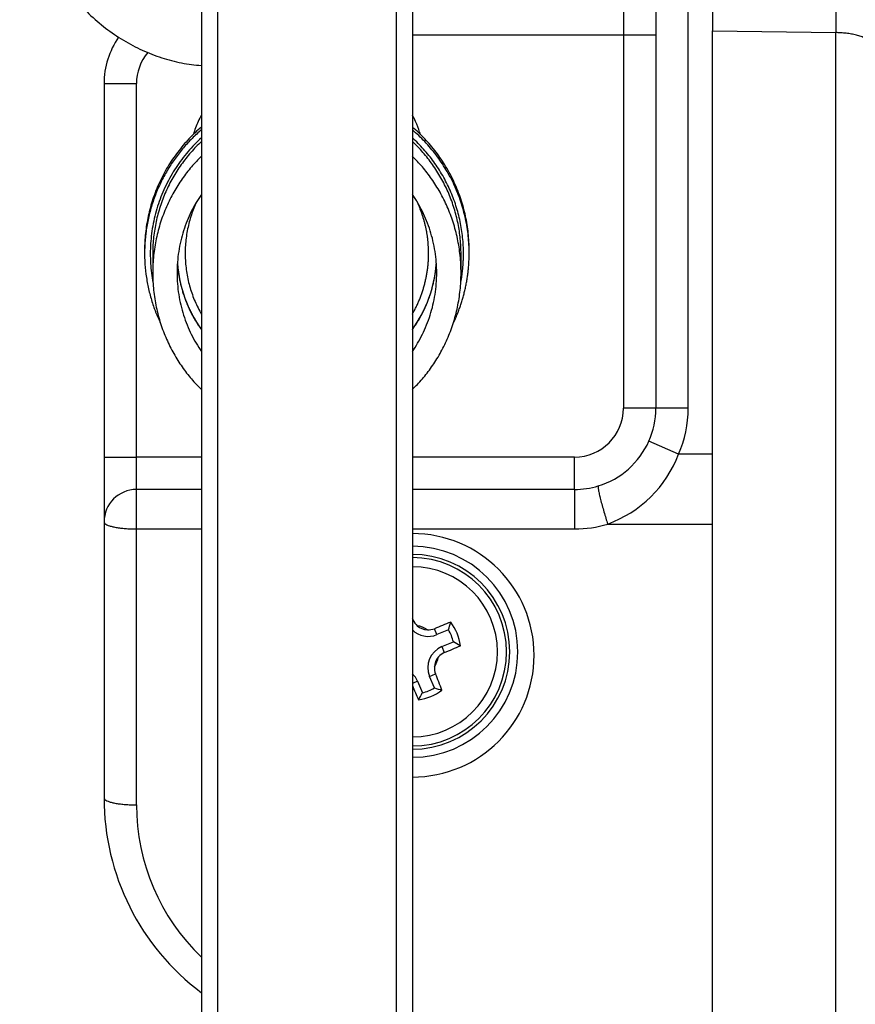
# Model space of a CAD drawing. Header units: inches. Extents: x 0 to 77643, y -44170 to 0.
# Tile 164 of 256: x 75368 to 75373, y -39708 to -39702. Entities that reach past the tile are written whole.
import ezdxf

# ---------------------------------------------------------------- set-up
doc = ezdxf.new("R2010")
doc.units = ezdxf.units.IN
doc.header["$MEASUREMENT"] = 0
doc.layers.add('FAKRO LOFT LADDERS', color=7, linetype='Continuous')

msp = doc.modelspace()

# ---------------------------------------------------------------- linework, layer by layer
at = {"layer": 'FAKRO LOFT LADDERS', "color": 7, "linetype": 'Continuous'}
for p, q in [((75371.95407, -39690.90772), (75371.95407, -39704.33961)), ((75372.15407, -39704.33961), (75372.15407, -39690.90772)), ((75370.35407, -39695.73281), (75370.35407, -39708.7098)), ((75370.45407, -39695.82269), (75370.45407, -39708.79968)), ((75369.15407, -39698.2215), (75369.15407, -39708.79968)), ((75369.25407, -39698.22749), (75369.25407, -39708.7098)), ((75372.30407, -39701.16894), (75372.30407, -39702.01464)), ((75373.0628, -39701.19543), (75373.0628, -39702.02513)), ((75371.75407, -39701.83961), (75371.75407, -39702.03961)), ((75372.30407, -39716.90774), (75372.30407, -39702.01464)), ((75372.30407, -39702.01464), (75373.0628, -39702.02513)), ((75373.0628, -39716.89193), (75373.0628, -39702.02513)), ((75370.45407, -39702.03961), (75371.75407, -39702.03961)), ((75371.75407, -39702.03961), (75371.75407, -39704.33961)), ((75371.75407, -39702.03961), (75371.95407, -39702.03961)), ((75368.55407, -39702.33961), (75368.55407, -39704.63961)), ((75368.55407, -39702.33961), (75368.75407, -39702.33961)), ((75368.75407, -39704.63961), (75368.75407, -39702.33961)), ((75368.80407, -39703.36651), (75368.80407, -39703.37087)), ((75368.80407, -39703.3796), (75368.80407, -39703.38396)), ((75368.85407, -39703.38853), (75368.85407, -39703.50548)), ((75370.75407, -39703.50548), (75370.75407, -39703.38853)), ((75370.80407, -39703.37087), (75370.80407, -39703.36651)), ((75370.80407, -39703.38396), (75370.80407, -39703.3796)), ((75371.95407, -39704.33961), (75371.75407, -39704.33961)), ((75372.15407, -39704.33961), (75371.95407, -39704.33961)), ((75372.09474, -39704.62165), (75371.9117, -39704.54107)), ((75372.30407, -39704.62165), (75372.09474, -39704.62165)), ((75368.55407, -39704.63961), (75368.55407, -39705.03961)), ((75368.55407, -39704.63961), (75368.75407, -39704.63961)), ((75369.15407, -39704.63961), (75368.75407, -39704.63961)), ((75368.75407, -39704.83961), (75368.75407, -39704.63961)), ((75371.45407, -39704.63961), (75370.45407, -39704.63961)), ((75371.45407, -39704.83961), (75371.45407, -39704.63961)), ((75369.15407, -39704.83961), (75368.75407, -39704.83961)), ((75368.75407, -39705.0827), (75368.75407, -39704.83961)), ((75371.45407, -39704.83961), (75370.45407, -39704.83961)), ((75371.45407, -39704.83961), (75371.45407, -39705.0827)), ((75368.55407, -39705.03961), (75368.55407, -39706.73961)), ((75371.65757, -39705.05247), (75372.30407, -39705.05247)), ((75368.75407, -39705.0827), (75369.15407, -39705.0827)), ((75368.75407, -39706.7827), (75368.75407, -39705.0827)), ((75370.45407, -39705.0827), (75371.45407, -39705.0827)), ((75370.45407, -39705.64495), (75370.45884, -39705.64297)), ((75370.60507, -39705.73383), (75370.58988, -39705.69719)), ((75370.67618, -39705.70434), (75370.60507, -39705.73383)), ((75370.63576, -39705.80784), (75370.70682, -39705.77838)), ((75370.63576, -39705.80784), (75370.65096, -39705.84448)), ((75370.48609, -39706.0214), (75370.45407, -39706.03468)), ((75370.48609, -39706.0214), (75370.5155, -39706.09232)), ((75370.5601, -39705.99071), (75370.59674, -39705.97552)), ((75370.58951, -39706.06163), (75370.5601, -39705.99071))]:
    msp.add_line(p, q, dxfattribs=at)
for centre, radius, start, end in [((75369.05407, -39702.33961), 0.5, 145.089114, 180), ((75369.05407, -39702.33961), 0.3, 140.325479, 180), ((75369.80191, -39703.37524), 0.99792, 165.491608, 180.250472), ((75369.80623, -39703.37523), 0.99792, 359.749418, 14.508347), ((75369.80407, -39703.38832), 0.79999, 184.131007, 215.663262), ((75369.80407, -39703.38832), 0.79999, 324.336219, 355.875065), ((75371.45407, -39704.33961), 0.3, 270, 0), ((75371.45407, -39704.33961), 0.5, 336.240241, 0), ((75371.45407, -39704.33961), 0.7, 336.240241, 0), ((75371.45407, -39704.33961), 0.5, 286.90009, 336.240241), ((75371.40823, -39704.36223), 0.73389, 289.861297, 339.299331), ((75368.75407, -39705.03961), 0.2, 90, 180), ((75371.45407, -39704.33961), 0.5, 270, 286.90009), ((75371.45407, -39704.3827), 0.7, 270, 286.90009), ((75370.45407, -39705.86116), 0.75, 0, 90), ((75370.45407, -39705.83961), 0.65, 0, 90), ((75370.45407, -39705.83961), 0.6, 0, 90), ((75370.45407, -39705.83961), 0.58, 0, 90), ((75370.45407, -39705.83961), 0.52437, 0, 90), ((75359.19211, -39710.43015), 12.24158, 23.020374, 23.077381), ((75370.55209, -39705.60336), 0.10131, 203.016856, 227.992236), ((75375.17932, -39717.04264), 12.23856, 111.519064, 112.024259), ((75369.83599, -39705.43107), 0.88352, 341.982896, 345.172925), ((75370.45407, -39705.83961), 0.29831, 7.265903, 37.70549), ((75370.55147, -39705.60457), 0.13994, 225.895657, 292.522674), ((75370.45407, -39705.83961), 0.16378, 55.617508, 79.368676), ((75370.55147, -39705.60457), 0.1, 227.796085, 267.190099), ((75370.55184, -39705.60302), 0.10156, 267.025022, 291.996779), ((75370.45407, -39705.83961), 0.26006, 13.619971, 31.34253), ((75370.30566, -39706.56642), 0.88428, 59.83554, 63.021087), ((75370.45407, -39705.83961), 0.58, 270, 0), ((75370.45407, -39705.83961), 0.52437, 270, 0), ((75370.45407, -39705.83961), 0.65, 270, 0), ((75370.45407, -39705.83961), 0.6, 270, 0), ((75370.68936, -39705.93711), 0.13994, 112.522674, 202.522674), ((75370.69057, -39705.93773), 0.10131, 113.017655, 138.272716), ((75365.86316, -39694.57681), 12.24269, 293.021348, 293.525899), ((75370.45407, -39705.86116), 0.75, 270, 0), ((75370.45407, -39705.83961), 0.16378, 325.784013, 349.202232), ((75370.68936, -39705.93711), 0.1, 138.079357, 176.906888), ((75370.69094, -39705.93747), 0.1016, 176.749202, 201.991382), ((75370.35682, -39706.07501), 0.13994, 22.522674, 45.976749), ((75359.25018, -39710.56519), 12.23966, 21.519242, 22.023285), ((75381.71428, -39701.24984), 12.23966, 203.077339, 203.526105), ((75370.45407, -39705.83961), 0.29831, 277.302883, 307.742464), ((75370.45407, -39705.83961), 0.26006, 283.661397, 301.383951), ((75370.86259, -39705.22097), 0.8839, 252.003577, 255.191364), ((75369.72764, -39705.69161), 0.8839, 329.853983, 333.04177), ((75370.05407, -39706.73961), 1.5, 180, 233.130102), ((75370.05407, -39706.7827), 1.3, 180, 226.186939)]:
    msp.add_arc(centre, radius, start, end, dxfattribs=at)
for points, knots in [([(75368.03446, -39700.91433), (75368.03513, -39700.96358), (75368.04051, -39701.04749), (75368.06253, -39701.18932), (75368.09824, -39701.32337), (75368.14718, -39701.45673), (75368.20863, -39701.58242), (75368.28189, -39701.70166), (75368.36603, -39701.81143), (75368.46, -39701.91113), (75368.56262, -39701.99903), (75368.67258, -39702.07423), (75368.78845, -39702.13561), (75368.90872, -39702.18248), (75369.03108, -39702.21404), (75369.11337, -39702.22492), (75369.15407, -39702.22778)], [0, 0, 0, 0, 0.03494495, 0.07112667, 0.10731505, 0.1435048, 0.17969061, 0.21586547, 0.25201914, 0.28813702, 0.32419977, 0.36018421, 0.39606571, 0.43182214, 0.46743929, 0.50225392, 0.50225392, 0.50225392, 0.50225392]), ([(75369.15403, -39702.53332), (75369.14717, -39702.54612), (75369.14072, -39702.55919), (75369.12286, -39702.59855), (75369.11285, -39702.62504), (75369.1046, -39702.65198)], [0.85540294, 0.85540294, 0.85540294, 0.85540294, 0.875, 0.875, 0.913218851, 0.913218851, 0.913218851, 0.913218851]), ([(75370.50354, -39702.65196), (75370.50209, -39702.64722), (75370.50058, -39702.64248), (75370.4917, -39702.61568), (75370.48316, -39702.59386), (75370.46753, -39702.55937), (75370.46103, -39702.5462), (75370.45411, -39702.53327)], [0.08706142, 0.08706142, 0.08706142, 0.08706142, 0.09375, 0.09375, 0.125, 0.125, 0.14488634, 0.14488634, 0.14488634, 0.14488634])]:
    msp.add_open_spline(points, degree=3, knots=knots, dxfattribs=at)
for points, weights in [([(75373.30407, -39702.12405), (75373.30407, -39702.02847), (75373.0628, -39702.02513)], [1, 0.719339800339, 1]), ([(75369.15407, -39702.62414), (75368.56938, -39703.12417), (75368.90293, -39703.81741)], [1, 0.79256062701, 1]), ([(75369.15407, -39702.60669), (75368.80407, -39702.90601), (75368.80407, -39703.36651)], [1, 0.908295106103, 1]), ([(75370.80407, -39703.36651), (75370.80407, -39702.90601), (75370.45407, -39702.60669)], [1, 0.908295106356, 1]), ([(75370.80407, -39703.38396), (75370.80407, -39702.92347), (75370.45407, -39702.62414)], [1, 0.908295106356, 1]), ([(75369.15407, -39702.67337), (75368.75621, -39703.03594), (75368.8558, -39703.5649)], [1, 0.873287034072, 1]), ([(75370.769, -39703.38641), (75370.769, -39702.96036), (75370.45407, -39702.67337)], [1, 0.914774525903, 1]), ([(75369.15407, -39702.69581), (75368.85878, -39702.97281), (75368.85414, -39703.37763)], [1, 0.919926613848, 1]), ([(75370.75401, -39703.37766), (75370.74938, -39702.97282), (75370.45407, -39702.69581)], [1, 0.919921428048, 1]), ([(75369.15407, -39702.78683), (75368.41561, -39703.50548), (75369.15407, -39704.22412)], [1, 0.684210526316, 1]), ([(75370.45407, -39704.22412), (75371.19254, -39703.50548), (75370.45407, -39702.78683)], [1, 0.684210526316, 1]), ([(75369.15407, -39703.02173), (75368.81946, -39703.50548), (75369.15407, -39703.98923)], [1, 0.8125, 1]), ([(75370.45407, -39703.98923), (75370.78869, -39703.50548), (75370.45407, -39703.02173)], [1, 0.8125, 1]), ([(75369.12514, -39703.06656), (75368.959, -39703.42047), (75369.15407, -39703.75929)], [1, 0.886726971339, 1]), ([(75370.55407, -39703.38518), (75370.55407, -39703.21795), (75370.48301, -39703.06656)], [1, 0.976023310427, 1]), ([(75368.85414, -39703.37763), (75368.85407, -39703.38308), (75368.85407, -39703.38853)], [1, 0.999983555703, 1]), ([(75370.45407, -39703.75929), (75370.55407, -39703.5856), (75370.55407, -39703.38518)], [1, 0.966091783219, 1]), ([(75370.70522, -39703.81741), (75370.80407, -39703.61195), (75370.80407, -39703.38396)], [1, 0.974973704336, 1]), ([(75370.75234, -39703.5649), (75370.769, -39703.47643), (75370.769, -39703.38641)], [1, 0.995674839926, 1]), ([(75370.75407, -39703.38853), (75370.75407, -39703.38309), (75370.75401, -39703.37766)], [1, 0.999983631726, 1]), ([(75369.00614, -39703.44593), (75369.02235, -39703.67126), (75369.15407, -39703.85482)], [1, 0.962351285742, 1]), ([(75370.45407, -39703.85482), (75370.5858, -39703.67126), (75370.60201, -39703.44593)], [1, 0.962351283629, 1]), ([(75371.59943, -39704.81802), (75371.58433, -39704.82261), (75371.65757, -39705.05247)], [1, 0.630036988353, 1]), ([(75368.55407, -39705.03961), (75368.55407, -39705.0827), (75368.75407, -39705.0827)], [1, 0.707106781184, 1]), ([(75368.55407, -39706.73961), (75368.55407, -39706.7827), (75368.75407, -39706.7827)], [1, 0.707106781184, 1])]:
    msp.add_rational_spline(points, weights, degree=2, dxfattribs=at)

doc.saveas('drawing.dxf')
